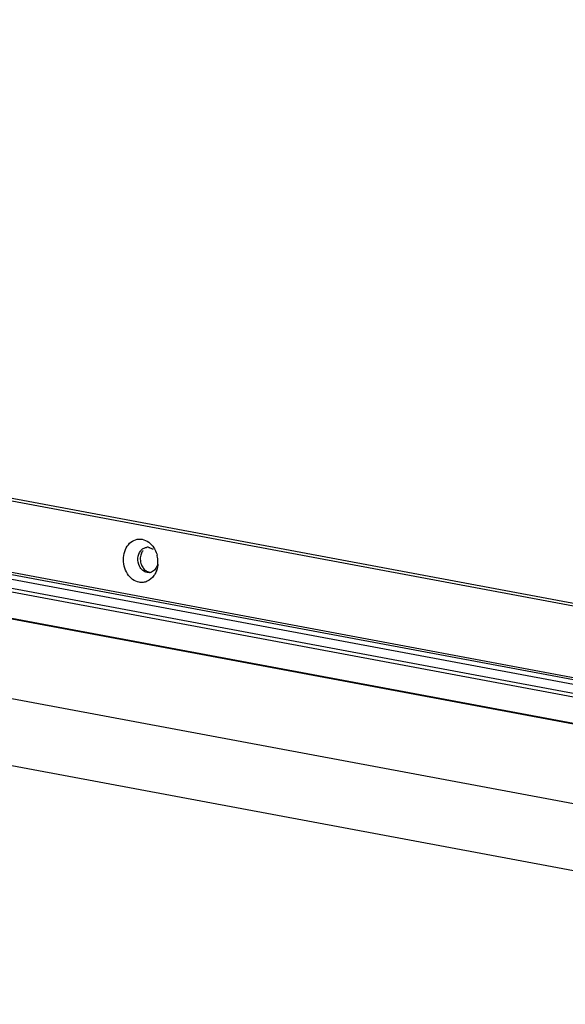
# Model space of a CAD drawing. Header units: millimetres. Extents: x 19192 to 20904, y 1507 to 2734.
# Tile 33 of 80: x 19901 to 19969, y 1587 to 1712. Entities that reach past the tile are written whole.
import ezdxf

# ---------------------------------------------------------------- set-up
doc = ezdxf.new("R2010")
doc.units = ezdxf.units.MM
doc.layers.add('02___PRT_ALL_AXES', color=7, linetype='Continuous')

msp = doc.modelspace()

# ---------------------------------------------------------------- linework, layer by layer
at = {"color": 7, "linetype": 'Continuous'}
for p, q in [((20024.58, 1618.28), (19194.44, 1773.53)), ((20024.25, 1617.75), (19194.11, 1773)), ((20025.2, 1616.46), (19193, 1772.09)), ((19193.21, 1771.63), (20025.41, 1616)), ((20066.85, 1604.78), (19284.29, 1751.13)), ((20066.85, 1604.79), (19284.33, 1751.14)), ((19284.54, 1751.2), (20066.88, 1604.89)), ((20063.7, 1595.33), (19262.45, 1745.18)), ((20060.43, 1587.46), (19256.09, 1737.88)), ((20023.92, 1627.72), (19611.09, 1704.93)), ((19612.31, 1705.07), (20025.13, 1627.87)), ((19610.43, 1696.05), (20023.25, 1618.85)), ((19916.94, 1641.95), (19916.64, 1641.96))]:
    msp.add_line(p, q, dxfattribs=at)
for centre, radius, start, end in [((19916.69, 1644.12), 1.02, 88.6353, 96.7325), ((19916.68, 1644.12), 1.02, 79.4147, 88.623), ((19914.62, 1643.3), 3.4, 12.8888, 14.3169), ((19914.53, 1643.28), 3.49, 0.6741, 12.8577), ((19914.64, 1643.28), 3.38, 355.7456, 359.1583), ((19914.58, 1643.28), 3.44, 359.1518, 0.6723), ((19916.82, 1642.96), 1.02, 276.7458, 286.4214), ((19916.82, 1642.96), 1.01, 286.4323, 291.5745), ((19915.44, 1643.01), 2.53, 324.964, 329.7449)]:
    msp.add_arc(centre, radius, start, end, dxfattribs=at)
for points, knots in [([(19915.64, 1640.72), (19915.35, 1640.78), (19914.76, 1641.05), (19914.1, 1641.79), (19913.7, 1642.77), (19913.61, 1643.83), (19913.85, 1644.84), (19914.38, 1645.67), (19915.16, 1646.16), (19915.76, 1646.2), (19916.04, 1646.15)], [0, 0, 0, 0, 0.115735, 0.242473, 0.378624, 0.517794, 0.652217, 0.776321, 0.890019, 1, 1, 1, 1]), ([(19916.04, 1646.15), (19916.33, 1646.09), (19916.92, 1645.82), (19917.34, 1645.34), (19917.52, 1645.07)], [0, 0, 0, 0, 0.477312, 1, 1, 1, 1]), ([(19915.69, 1642.74), (19915.54, 1643.06), (19915.4, 1643.76), (19915.63, 1644.45), (19915.84, 1644.71)], [0, 0, 0, 0, 0.514489, 1, 1, 1, 1]), ([(19915.84, 1644.71), (19915.93, 1644.82), (19916.15, 1645.02), (19916.43, 1645.11), (19916.57, 1645.13)], [0, 0, 0, 0, 0.513303, 1, 1, 1, 1]), ([(19916.87, 1645.12), (19916.92, 1645.11), (19917.11, 1645.06), (19917.29, 1644.96), (19917.41, 1644.86)], [0, 0, 0, 0, 0.241297, 1, 1, 1, 1]), ([(19917.52, 1645.07), (19917.56, 1645), (19917.73, 1644.7), (19917.85, 1644.38), (19917.91, 1644.14)], [0, 0, 0, 0, 0.245462, 1, 1, 1, 1]), ([(19917.96, 1642.96), (19917.9, 1642.75), (19917.72, 1642.36), (19917.38, 1642.09), (19917.2, 1642.02)], [0, 0, 0, 0, 0.525788, 1, 1, 1, 1]), ([(19918.01, 1643.03), (19918, 1642.91), (19917.94, 1642.46), (19917.79, 1642.02), (19917.62, 1641.73)], [0, 0, 0, 0, 0.258648, 1, 1, 1, 1]), ([(19916.64, 1641.96), (19916.44, 1642), (19916.05, 1642.2), (19915.79, 1642.55), (19915.69, 1642.74)], [0, 0, 0, 0, 0.474188, 1, 1, 1, 1]), ([(19917.51, 1641.56), (19917.3, 1641.25), (19916.87, 1640.87), (19916.17, 1640.68), (19915.81, 1640.69), (19915.64, 1640.72)], [0, 0, 0, 0, 0.512289, 0.756483, 1, 1, 1, 1])]:
    msp.add_open_spline(points, degree=3, knots=knots, dxfattribs=at)
at = {"layer": '02___PRT_ALL_AXES', "color": 7, "linetype": 'Continuous'}
for points, knots in [([(19916.14, 1644.75), (19916.11, 1644.71), (19915.98, 1644.53), (19915.9, 1644.32), (19915.85, 1644.16)], [0, 0, 0, 0, 0.241361, 1, 1, 1, 1]), ([(19915.85, 1644.16), (19915.79, 1643.93), (19915.76, 1643.45), (19915.89, 1642.99), (19916, 1642.78)], [0, 0, 0, 0, 0.499281, 1, 1, 1, 1]), ([(19916, 1642.78), (19916.08, 1642.62), (19916.27, 1642.34), (19916.55, 1642.14), (19916.7, 1642.08)], [0, 0, 0, 0, 0.519485, 1, 1, 1, 1])]:
    msp.add_open_spline(points, degree=3, knots=knots, dxfattribs=at)
msp.add_open_spline([(19916.7, 1642.08), (19916.78, 1642.04), (19916.86, 1642.02), (19916.94, 1642)], degree=3, dxfattribs=at)

doc.saveas('drawing.dxf')
